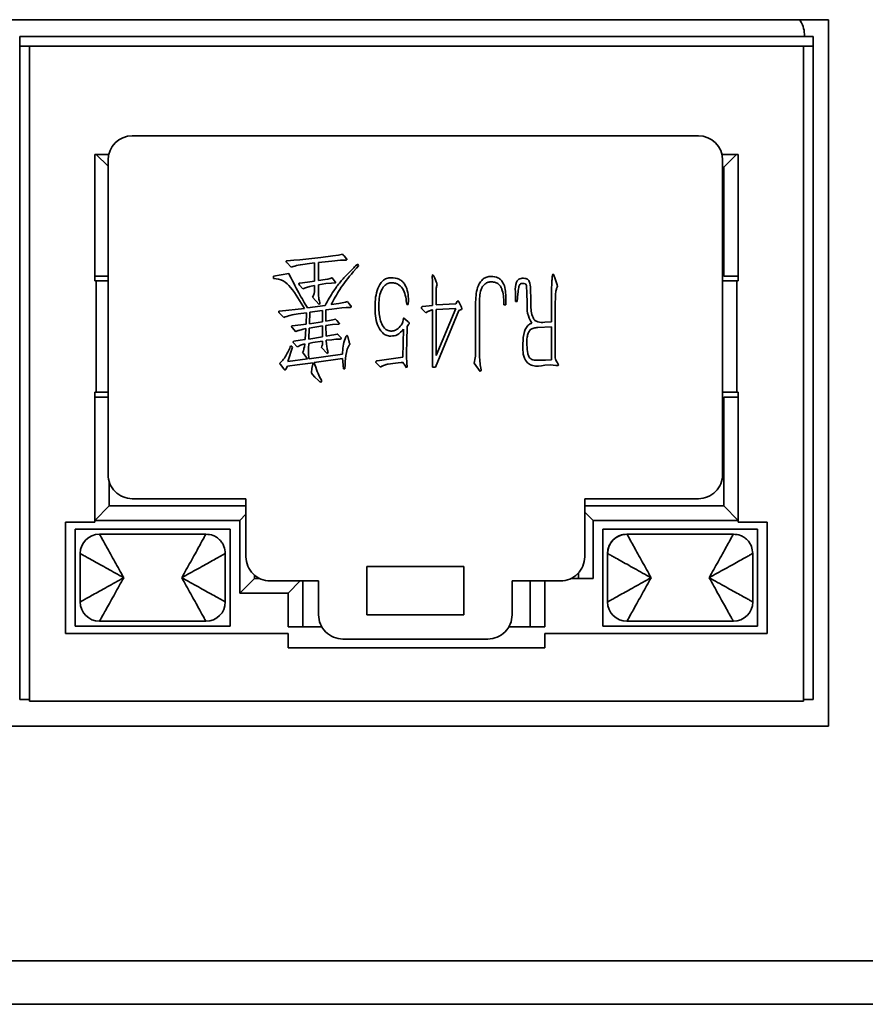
# Model space of a CAD drawing. Header units: millimetres. Extents: x 0 to 420, y 0 to 297.
# Tile 48 of 119: x 178 to 187, y 237 to 247. Entities that reach past the tile are written whole.
import ezdxf

# ---------------------------------------------------------------- set-up
doc = ezdxf.new("R2010")
doc.units = ezdxf.units.MM

msp = doc.modelspace()

# ---------------------------------------------------------------- linework, layer by layer
at = {"color": 7, "linetype": 'Continuous', "lineweight": 35}
for p, q in [((186.2566, 247.04), (169.2566, 247.04)), ((186.2566, 239.74), (186.2566, 247.04)), ((177.8983, 246.765), (177.8983, 246.865)), ((177.8983, 246.865), (186.0983, 246.865)), ((177.8983, 246.865), (177.8983, 246.865)), ((186.0066, 246.865), (186.0066, 246.89)), ((186.0983, 246.765), (186.0983, 246.865)), ((177.8983, 240.015), (177.8983, 246.765)), ((177.9983, 246.765), (177.8983, 246.765)), ((186.0983, 246.765), (177.8983, 246.765)), ((177.9983, 240.015), (177.9983, 246.765)), ((185.9983, 246.765), (177.9983, 246.765)), ((177.9983, 246.765), (177.9983, 239.9984)), ((185.9983, 239.9984), (185.9983, 246.765)), ((185.9983, 246.765), (185.9983, 240.015)), ((185.9983, 246.765), (186.0983, 246.765)), ((186.0983, 246.765), (186.0983, 240.015)), ((184.9119, 245.84), (179.0619, 245.84)), ((178.8189, 245.6484), (178.6733, 245.6484)), ((178.6733, 245.6484), (178.6733, 244.34)), ((178.6899, 245.6484), (178.8119, 245.5264)), ((185.3233, 245.6484), (185.155, 245.6484)), ((185.1733, 245.515), (185.3068, 245.6484)), ((185.3233, 244.34), (185.3233, 245.6484)), ((185.3233, 245.6484), (185.3233, 244.39)), ((178.8119, 245.59), (178.8119, 242.34)), ((185.1619, 242.34), (185.1619, 245.59)), ((185.1619, 245.515), (185.1733, 245.515)), ((185.1733, 245.515), (185.1733, 244.39)), ((185.1733, 244.39), (185.1733, 245.515)), ((181.1928, 244.6057), (181.2345, 244.6157)), ((180.7052, 244.4821), (180.6592, 244.5294)), ((180.6622, 244.5496), (180.7297, 244.5539)), ((180.7297, 244.5539), (180.7915, 244.5581)), ((180.7915, 244.5581), (181.0117, 244.5827)), ((180.9454, 244.5281), (180.8706, 244.5179)), ((180.9454, 244.3382), (180.9454, 244.5281)), ((181.1237, 244.5454), (180.9844, 244.5309)), ((180.9844, 244.5309), (180.9844, 244.3453)), ((181.0117, 244.5827), (181.1352, 244.5984)), ((181.2145, 244.5539), (181.1237, 244.5454)), ((181.1352, 244.5984), (181.1928, 244.6057)), ((181.2648, 244.5554), (181.2145, 244.5539)), ((181.2503, 244.5984), (181.2763, 244.5697)), ((181.3699, 244.4949), (181.3914, 244.5136)), ((181.3914, 244.5136), (181.3986, 244.4949)), ((180.5211, 244.3885), (180.678, 244.4188)), ((181.3799, 244.4733), (181.3439, 244.4331)), ((181.3986, 244.4949), (181.3799, 244.4733)), ((178.8119, 244.39), (178.6733, 244.39)), ((178.6733, 244.34), (178.6882, 244.34)), ((178.6882, 243.19), (178.6882, 244.34)), ((178.6882, 244.34), (178.8119, 244.34)), ((180.5226, 244.367), (180.5211, 244.3885)), ((180.7915, 244.318), (180.8721, 244.3267)), ((180.8721, 244.3267), (180.9454, 244.3382)), ((180.9844, 244.3453), (181.0534, 244.354)), ((181.0605, 244.3123), (180.9844, 244.3007)), ((181.0534, 244.354), (181.0835, 244.3598)), ((181.1195, 244.318), (181.0605, 244.3123)), ((181.0835, 244.3598), (181.1065, 244.367)), ((181.154, 244.3195), (181.1195, 244.318)), ((181.1367, 244.3598), (181.1597, 244.3325)), ((182.1632, 244.0864), (182.1632, 244.344)), ((182.1832, 244.377), (182.1962, 244.351)), ((182.1962, 244.351), (182.2034, 244.331)), ((183.427, 244.374), (183.4442, 244.3223)), ((185.1619, 244.34), (185.3084, 244.34)), ((185.3233, 244.39), (185.1733, 244.39)), ((185.1733, 244.39), (185.1733, 244.39)), ((185.3084, 244.34), (185.3084, 243.19)), ((185.3084, 244.34), (185.3233, 244.34)), ((185.3233, 244.39), (185.3233, 244.34)), ((180.8246, 244.2577), (180.7888, 244.298)), ((180.9454, 244.2935), (180.9096, 244.2865)), ((180.9454, 244.2417), (180.9454, 244.2935)), ((180.9844, 244.3007), (180.9844, 244.2144)), ((182.2019, 244.2462), (182.2034, 244.0936)), ((183.0212, 244.1267), (183.0212, 244.2274)), ((183.0472, 244.2087), (183.04, 244.1267)), ((183.1421, 244.0979), (183.1378, 244.2317)), ((183.1781, 244.239), (183.1796, 244.1699)), ((183.3939, 243.9183), (183.3939, 244.2577)), ((180.9929, 244.0966), (180.9254, 244.1742)), ((181.0016, 244.1066), (180.9929, 244.0966)), ((181.1167, 244.0951), (181.1973, 244.1081)), ((181.1973, 244.1081), (181.2475, 244.1166)), ((181.2475, 244.1166), (181.2648, 244.1209)), ((181.2648, 244.1209), (181.2848, 244.1267)), ((181.3008, 244.1081), (181.3208, 244.0836)), ((181.9153, 244.1382), (181.9139, 244.0979)), ((182.2034, 244.0936), (182.4063, 244.1051)), ((182.4063, 244.1051), (182.4206, 244.1267)), ((182.4351, 244.1254), (182.4623, 244.0706)), ((182.6096, 243.6219), (182.6096, 244.1239)), ((182.6498, 244.1051), (182.6498, 243.5903)), ((182.923, 244.1281), (182.9217, 244.0921)), ((182.923, 244.1784), (182.923, 244.1281)), ((183.04, 244.1267), (183.0212, 244.1267)), ((183.1796, 244.1699), (183.1811, 244.0994)), ((183.4327, 244.1209), (183.4327, 243.5586)), ((180.6262, 243.9628), (180.5802, 244.0103)), ((180.5829, 244.0289), (180.8406, 244.0563)), ((180.8621, 244.0116), (180.7773, 244.0001)), ((180.8578, 243.8938), (180.8621, 244.0116)), ((180.8721, 244.0606), (181.0534, 244.0864)), ((180.8981, 244.0173), (180.8923, 243.898)), ((181.0259, 244.0346), (180.8981, 244.0173)), ((181.0259, 243.9183), (181.0259, 244.0346)), ((181.1252, 244.0491), (181.0605, 244.0418)), ((181.0605, 244.0418), (181.0619, 243.9253)), ((181.2288, 244.0621), (181.1252, 244.0491)), ((181.272, 244.0649), (181.2288, 244.0621)), ((181.3136, 244.0664), (181.272, 244.0649)), ((181.9139, 244.0979), (181.8981, 244.0979)), ((182.0956, 244.0103), (182.0553, 244.0519)), ((182.0624, 244.0749), (182.1632, 244.0864)), ((182.1056, 244.0188), (182.0956, 244.0103)), ((182.1487, 244.0376), (182.1271, 244.0289)), ((182.1632, 243.4478), (182.1632, 244.0404)), ((182.4378, 244.0346), (182.1947, 243.4478)), ((182.2019, 243.5686), (182.4048, 244.0563)), ((182.4048, 244.0563), (182.2019, 244.0461)), ((182.2019, 244.0461), (182.2019, 243.5686)), ((182.4536, 244.0433), (182.4378, 244.0346)), ((182.4651, 244.0461), (182.4536, 244.0433)), ((182.9217, 244.0921), (182.903, 244.0921)), ((180.8923, 243.898), (181.0259, 243.9183)), ((181.0619, 243.9253), (181.0994, 243.931)), ((181.0994, 243.931), (181.134, 243.9383)), ((181.134, 243.9383), (181.1627, 243.9455)), ((181.1742, 243.9325), (181.1973, 243.9068)), ((181.8491, 243.898), (181.8593, 243.9183)), ((181.8593, 243.9183), (181.8621, 243.9368)), ((181.8836, 243.9426), (181.9139, 243.9183)), ((183.1681, 243.8952), (183.1896, 243.9038)), ((183.3234, 243.9125), (183.3939, 243.9183)), ((180.7513, 243.816), (180.7125, 243.8577)), ((180.7182, 243.878), (180.8578, 243.8938)), ((180.8548, 243.8492), (180.8276, 243.842)), ((180.8476, 243.7342), (180.8548, 243.8492)), ((180.8908, 243.8535), (180.8851, 243.7399)), ((181.0259, 243.8765), (180.8908, 243.8535)), ((181.0289, 243.7629), (181.0259, 243.8765)), ((181.1295, 243.8895), (181.0619, 243.8808)), ((181.0619, 243.8808), (181.0662, 243.77)), ((181.1915, 243.8938), (181.1295, 243.8895)), ((181.8593, 243.5513), (181.8636, 243.8435)), ((181.9009, 243.8693), (181.8981, 243.7154)), ((181.9168, 243.8908), (181.9009, 243.8693)), ((183.3952, 243.865), (183.2529, 243.8592)), ((183.3939, 243.5255), (183.3952, 243.865)), ((180.767, 243.6594), (180.7268, 243.7009)), ((180.7325, 243.7169), (180.7973, 243.7269)), ((180.7973, 243.7269), (180.8476, 243.7342)), ((180.8851, 243.6952), (180.8836, 243.6464)), ((180.8851, 243.7399), (181.0289, 243.7629)), ((180.9281, 243.7024), (180.8851, 243.6952)), ((181.0289, 243.7182), (180.9281, 243.7024)), ((181.0289, 243.7024), (181.0289, 243.7182)), ((181.0662, 243.77), (181.121, 243.7787)), ((181.1225, 243.7327), (181.0662, 243.7269)), ((181.0662, 243.7269), (181.0692, 243.6824)), ((181.121, 243.7787), (181.1455, 243.783)), ((181.1655, 243.7369), (181.1225, 243.7327)), ((181.1455, 243.783), (181.18, 243.7917)), ((181.2115, 243.7399), (181.1655, 243.7369)), ((181.187, 243.7859), (181.2173, 243.7542)), ((181.2878, 243.7657), (181.3008, 243.7212)), ((181.8981, 243.7154), (181.8966, 243.6046)), ((180.7167, 243.6564), (180.6707, 243.5083)), ((180.701, 243.6709), (180.7167, 243.6564)), ((180.8721, 243.5341), (180.8218, 243.6046)), ((180.8348, 243.6291), (180.8361, 243.6406)), ((180.8361, 243.6406), (180.8406, 243.6606)), ((180.8406, 243.6606), (180.8448, 243.6894)), ((181.0764, 243.5903), (181.0159, 243.6536)), ((181.085, 243.5974), (181.0764, 243.5903)), ((180.6707, 243.5083), (180.8721, 243.5341)), ((180.9296, 243.4938), (180.7643, 243.4723)), ((180.8893, 243.5356), (181.2331, 243.5846)), ((180.9181, 243.4363), (180.9296, 243.4938)), ((181.2345, 243.5385), (180.9426, 243.4968)), ((181.2375, 243.5068), (181.2345, 243.5385)), ((181.2403, 243.4708), (181.2375, 243.5068)), ((181.6262, 243.4493), (181.5844, 243.491)), ((181.5917, 243.514), (181.8593, 243.5513)), ((181.8088, 243.4953), (181.7528, 243.4868)), ((181.8391, 243.4968), (181.8088, 243.4953)), ((181.8651, 243.488), (181.8563, 243.4996)), ((181.8981, 243.4953), (181.9038, 243.4508)), ((182.6571, 243.4032), (182.5938, 243.491)), ((183.3334, 243.5226), (183.3939, 243.5255)), ((183.4427, 243.514), (183.4572, 243.4925)), ((180.6262, 243.4305), (180.5932, 243.4753)), ((180.665, 243.458), (180.6492, 243.4277)), ((180.7643, 243.4723), (180.665, 243.458)), ((181.2446, 243.432), (181.2403, 243.4708)), ((181.259, 243.432), (181.2446, 243.432)), ((181.2605, 243.4753), (181.259, 243.432)), ((181.6392, 243.458), (181.6262, 243.4493)), ((181.678, 243.4738), (181.6564, 243.465)), ((181.7528, 243.4868), (181.7052, 243.481)), ((181.9038, 243.4508), (181.8893, 243.445)), ((182.1947, 243.4478), (182.1632, 243.4478)), ((182.6686, 243.4177), (182.6571, 243.4032)), ((182.6628, 243.4407), (182.6686, 243.4177)), ((183.3794, 243.4738), (183.3234, 243.4695)), ((183.4097, 243.4695), (183.3794, 243.4738)), ((183.44, 243.4665), (183.4097, 243.4695)), ((180.9499, 243.3472), (180.9239, 243.3745)), ((180.9872, 243.3112), (180.9499, 243.3472)), ((181.0074, 243.2912), (180.9872, 243.3112)), ((181.0059, 243.3327), (181.0189, 243.3084)), ((181.0189, 243.3084), (181.0074, 243.2912)), ((178.6733, 243.19), (178.6733, 241.8484)), ((178.6882, 243.19), (178.6733, 243.19)), ((178.8119, 243.19), (178.6882, 243.19)), ((185.3084, 243.19), (185.1619, 243.19)), ((185.3233, 243.19), (185.3084, 243.19)), ((185.3233, 241.8484), (185.3233, 243.19)), ((185.3233, 243.19), (185.3233, 243.14)), ((178.6733, 243.14), (178.8119, 243.14)), ((185.1733, 243.14), (185.1733, 242.015)), ((185.3233, 243.14), (185.1733, 243.14)), ((185.1733, 242.015), (185.1733, 243.14)), ((185.1733, 243.14), (185.1733, 243.14)), ((185.3233, 243.14), (185.3233, 241.865)), ((178.8233, 242.015), (178.8233, 242.2654)), ((179.0619, 242.09), (180.2369, 242.09)), ((180.2369, 242.09), (180.2369, 241.49)), ((183.7369, 242.09), (184.9119, 242.09)), ((183.7369, 241.49), (183.7369, 242.09)), ((178.6733, 241.865), (178.8233, 242.015)), ((180.2369, 242.015), (178.8233, 242.015)), ((185.1733, 242.015), (183.7369, 242.015)), ((185.3233, 241.865), (185.1733, 242.015)), ((178.6733, 241.865), (180.1733, 241.865)), ((180.2369, 241.9286), (180.1733, 241.865)), ((180.1733, 241.865), (180.1733, 241.115)), ((183.7369, 241.9514), (183.8233, 241.865)), ((185.3233, 241.865), (183.8233, 241.865)), ((183.8233, 241.265), (183.8233, 241.865)), ((185.3233, 241.865), (185.3233, 241.8484)), ((178.6733, 241.8484), (178.3733, 241.8484)), ((178.3733, 241.8484), (178.3733, 240.6984)), ((180.0733, 241.7734), (178.4733, 241.7734)), ((178.4733, 241.7734), (178.4733, 240.7734)), ((180.0733, 240.7734), (180.0733, 241.7734)), ((185.5233, 241.7734), (183.9233, 241.7734)), ((183.9233, 241.7734), (183.9233, 240.7734)), ((185.6233, 241.8484), (185.3233, 241.8484)), ((185.5233, 240.7734), (185.5233, 241.7734)), ((185.6233, 240.6984), (185.6233, 241.8484)), ((179.8233, 241.7234), (178.7233, 241.7234)), ((184.1733, 241.7234), (185.2733, 241.7234)), ((178.5233, 241.0234), (178.5233, 241.5234)), ((180.0233, 241.5234), (180.0233, 241.0234)), ((183.9733, 241.0234), (183.9733, 241.5234)), ((185.4733, 241.5234), (185.4733, 241.0234)), ((181.4869, 241.39), (181.4869, 240.89)), ((182.4869, 241.39), (181.4869, 241.39)), ((182.4869, 240.89), (182.4869, 241.39)), ((180.1733, 241.115), (180.3233, 241.265)), ((180.3233, 241.265), (180.3233, 241.301)), ((180.378, 241.265), (180.3233, 241.265)), ((183.5959, 241.265), (183.8233, 241.265)), ((183.6733, 241.3234), (183.6733, 241.265)), ((180.4869, 241.24), (180.9869, 241.24)), ((180.6733, 241.115), (180.7983, 241.24)), ((180.8233, 240.765), (180.8233, 241.24)), ((180.9869, 241.24), (180.9869, 240.89)), ((182.9869, 241.24), (183.4869, 241.24)), ((182.9869, 240.89), (182.9869, 241.24)), ((183.1733, 240.765), (183.1733, 241.24)), ((183.3233, 241.24), (183.3233, 240.765)), ((180.1733, 241.115), (180.6733, 241.115)), ((180.6733, 240.765), (180.6733, 241.115)), ((181.4869, 240.89), (182.4869, 240.89)), ((178.4733, 240.7734), (180.0733, 240.7734)), ((179.8233, 240.8234), (178.7233, 240.8234)), ((181.0204, 240.765), (180.6733, 240.765)), ((183.3233, 240.765), (182.9535, 240.765)), ((183.9233, 240.7734), (185.5233, 240.7734)), ((185.2733, 240.8234), (184.1733, 240.8234)), ((178.3733, 240.6984), (180.6733, 240.6984)), ((180.6733, 240.6984), (180.6733, 240.5484)), ((181.2369, 240.64), (182.7369, 240.64)), ((183.3233, 240.5484), (183.3233, 240.6984)), ((183.3233, 240.6984), (185.6233, 240.6984)), ((180.6733, 240.5484), (183.3233, 240.5484)), ((177.9983, 240.015), (177.8983, 240.015)), ((177.9983, 239.9984), (177.9983, 240.015)), ((177.9983, 239.9984), (185.9983, 239.9984)), ((185.9983, 240.015), (186.0983, 240.015)), ((169.2566, 239.74), (186.2566, 239.74)), ((206.9816, 237.315), (85.3815, 237.315)), ((206.9816, 236.865), (85.3815, 236.865))]:
    msp.add_line(p, q, dxfattribs=at)
for centre, radius, start, end in [((185.7566, 246.89), 0.25, 0, 36.8699), ((179.0619, 245.59), 0.25, 90, 179.99999), ((179.0619, 245.59), 0.25, 90, 179.99999), ((184.9119, 245.59), 0.25, 0.00001, 90), ((179.0619, 242.34), 0.25, 179.99999, 270), ((179.0619, 242.34), 0.25, 179.99999, 270), ((184.9119, 242.34), 0.25, 270, 0.00001), ((178.7233, 241.5234), 0.2, 90, 179.99999), ((178.7233, 241.5234), 0.2, 90, 179.99999), ((184.1733, 241.5234), 0.2, 90, 179.99999), ((180.4869, 241.49), 0.25, 179.99999, 270), ((180.4869, 241.49), 0.25, 179.99999, 270), ((183.4869, 241.49), 0.25, 270, 0.00001), ((178.7233, 241.0234), 0.2, 180.00001, 270), ((178.7233, 241.0234), 0.2, 180.00001, 270), ((179.8233, 241.0234), 0.2, 270, 359.99999), ((184.1733, 241.0234), 0.2, 180.00001, 270), ((184.1733, 241.0234), 0.2, 180.00001, 270), ((185.2733, 241.0234), 0.2, 270, 359.99999), ((181.2369, 240.89), 0.25, 179.99999, 270), ((181.2369, 240.89), 0.25, 179.99999, 270), ((182.7369, 240.89), 0.25, 270, 0.00001)]:
    msp.add_arc(centre, radius, start, end, dxfattribs=at)
for points, knots in [([(181.2345, 244.6157), (181.2377, 244.6127), (181.2433, 244.6072), (181.2482, 244.6011), (181.2503, 244.5984)], [0, 0, 0, 0, 0.55911605, 1, 1, 1, 1]), ([(180.6592, 244.5294), (180.6578, 244.5312), (180.6548, 244.5348), (180.6523, 244.5405), (180.653, 244.5453), (180.6551, 244.5484), (180.6586, 244.5496), (180.661, 244.5496), (180.6622, 244.5496)], [0, 0, 0, 0, 0.2485169, 0.4983012, 0.6240943, 0.7488669, 0.8690538, 1, 1, 1, 1]), ([(180.6592, 244.5294), (180.6578, 244.5312), (180.6548, 244.5348), (180.6523, 244.5405), (180.653, 244.5453), (180.6551, 244.5484), (180.6586, 244.5496), (180.661, 244.5496), (180.6622, 244.5496)], [0, 0, 0, 0, 0.2485169, 0.4983012, 0.6240943, 0.7488669, 0.8690538, 1, 1, 1, 1]), ([(180.8706, 244.5179), (180.8391, 244.514), (180.7828, 244.5072), (180.7289, 244.4897), (180.7052, 244.4821)], [0, 0, 0, 0, 0.5607217, 1, 1, 1, 1]), ([(181.2763, 244.5697), (181.2771, 244.5688), (181.2786, 244.5672), (181.2801, 244.5644), (181.2801, 244.5616), (181.2791, 244.5592), (181.2769, 244.5577), (181.2722, 244.5562), (181.2681, 244.5557), (181.2648, 244.5554)], [0, 0, 0, 0, 0.12865076, 0.25072682, 0.34575824, 0.43868831, 0.53034087, 0.62763905, 1, 1, 1, 1]), ([(180.678, 244.4188), (180.7122, 244.3508), (180.7733, 244.2295), (180.8419, 244.1122), (180.8721, 244.0606)], [0, 0, 0, 0, 0.5600379, 1, 1, 1, 1]), ([(181.0534, 244.0864), (181.0825, 244.1376), (181.1305, 244.2219), (181.2099, 244.3315), (181.2886, 244.4145), (181.3428, 244.4681), (181.3699, 244.4949)], [0, 0, 0, 0, 0.3400237, 0.5599614, 0.7799814, 1, 1, 1, 1]), ([(181.3439, 244.4331), (181.2956, 244.3738), (181.2096, 244.268), (181.1451, 244.148), (181.1167, 244.0951)], [0, 0, 0, 0, 0.5599453, 1, 1, 1, 1]), ([(183.3939, 244.2577), (183.3955, 244.2833), (183.398, 244.3217), (183.4001, 244.3665), (183.4027, 244.3888), (183.4048, 244.3998), (183.4062, 244.4052), (183.407, 244.4078), (183.4079, 244.4087), (183.4087, 244.4089), (183.4093, 244.4087), (183.4097, 244.4086)], [0, 0, 0, 0, 0.499728, 0.749657, 0.8742766, 0.9371724, 0.9677564, 0.984896, 0.9884801, 0.9919077, 1, 1, 1, 1]), ([(183.4097, 244.4086), (183.4127, 244.4064), (183.4188, 244.402), (183.4238, 244.3891), (183.4257, 244.3798), (183.427, 244.374)], [0, 0, 0, 0, 0.2740582, 0.5568608, 1, 1, 1, 1]), ([(180.8406, 244.0563), (180.7969, 244.1306), (180.7364, 244.2338), (180.6264, 244.3515), (180.5573, 244.3618), (180.5226, 244.367)], [0, 0, 0, 0, 0.5613462, 0.7797061, 1, 1, 1, 1]), ([(180.7888, 244.298), (180.7863, 244.3018), (180.7832, 244.3065), (180.7836, 244.3131), (180.7852, 244.3162), (180.7882, 244.3178), (180.7904, 244.3179), (180.7915, 244.318)], [0, 0, 0, 0, 0.4963811, 0.6231728, 0.7500161, 0.8696383, 1, 1, 1, 1]), ([(181.1065, 244.367), (181.1125, 244.3685), (181.1193, 244.3703), (181.1268, 244.3724), (181.1302, 244.3717), (181.1317, 244.3656), (181.1348, 244.3621), (181.1367, 244.3598)], [0, 0, 0, 0, 0.4983012, 0.5622275, 0.6203882, 0.7530256, 1, 1, 1, 1]), ([(181.1597, 244.3325), (181.1607, 244.331), (181.1621, 244.3288), (181.1637, 244.3262), (181.1642, 244.3244), (181.1637, 244.323), (181.1625, 244.322), (181.1607, 244.321), (181.1579, 244.3199), (181.1555, 244.3197), (181.154, 244.3195)], [0, 0, 0, 0, 0.2449795, 0.3789083, 0.4388186, 0.4947618, 0.5744502, 0.6597156, 0.7855026, 1, 1, 1, 1]), ([(181.5701, 244.0764), (181.5729, 244.1403), (181.5771, 244.2361), (181.6352, 244.3338), (181.689, 244.3709), (181.721, 244.3721), (181.737, 244.3728)], [0, 0, 0, 0, 0.500217, 0.7499064, 0.8747199, 1, 1, 1, 1]), ([(181.5701, 244.0764), (181.5729, 244.1403), (181.5771, 244.2361), (181.6352, 244.3338), (181.689, 244.3709), (181.721, 244.3721), (181.737, 244.3728)], [0, 0, 0, 0, 0.500217, 0.7499064, 0.8747199, 1, 1, 1, 1]), ([(181.7427, 244.321), (181.7286, 244.3204), (181.7002, 244.3192), (181.6554, 244.2827), (181.6099, 244.1942), (181.6093, 244.1097), (181.6089, 244.0534)], [0, 0, 0, 0, 0.1250588, 0.2499132, 0.4989337, 1, 1, 1, 1]), ([(181.737, 244.3728), (181.7657, 244.3716), (181.8089, 244.3698), (181.8544, 244.3347), (181.8896, 244.2908), (181.9123, 244.2222), (181.9143, 244.1662), (181.9153, 244.1382)], [0, 0, 0, 0, 0.2484346, 0.3738301, 0.4993818, 0.7491415, 1, 1, 1, 1]), ([(181.8981, 244.0979), (181.8926, 244.1489), (181.8844, 244.2254), (181.8271, 244.2971), (181.7808, 244.3195), (181.7554, 244.3205), (181.7427, 244.321)], [0, 0, 0, 0, 0.4997648, 0.7493732, 0.8745029, 1, 1, 1, 1]), ([(182.1632, 244.344), (182.1624, 244.3596), (182.1616, 244.3771), (182.1626, 244.3957), (182.1633, 244.3994), (182.1646, 244.402), (182.1671, 244.4023), (182.1683, 244.4018), (182.1689, 244.4015)], [0, 0, 0, 0, 0.7502745, 0.843325, 0.8909922, 0.9369901, 0.9687308, 1, 1, 1, 1]), ([(182.1689, 244.4015), (182.171, 244.3999), (182.1754, 244.3965), (182.1791, 244.3874), (182.1816, 244.3809), (182.1832, 244.377)], [0, 0, 0, 0, 0.2758442, 0.5606086, 1, 1, 1, 1]), ([(182.2034, 244.331), (182.2056, 244.3265), (182.2099, 244.3177), (182.212, 244.3011), (182.2059, 244.2843), (182.2023, 244.2654), (182.2021, 244.2526), (182.2019, 244.2462)], [0, 0, 0, 0, 0.1705345, 0.3379988, 0.5587497, 0.7793387, 1, 1, 1, 1]), ([(182.6096, 244.1239), (182.6123, 244.1822), (182.6156, 244.2553), (182.6578, 244.3309), (182.6873, 244.3626), (182.726, 244.384), (182.7548, 244.386), (182.7692, 244.387)], [0, 0, 0, 0, 0.4992196, 0.6246583, 0.7496913, 0.8749642, 1, 1, 1, 1]), ([(182.7764, 244.331), (182.7641, 244.3303), (182.7395, 244.3288), (182.7071, 244.3101), (182.6793, 244.2853), (182.6514, 244.216), (182.6505, 244.1544), (182.6498, 244.1051)], [0, 0, 0, 0, 0.1247309, 0.2499397, 0.3747824, 0.499697, 1, 1, 1, 1]), ([(182.7692, 244.387), (182.7943, 244.3855), (182.832, 244.3832), (182.8711, 244.3516), (182.9153, 244.2921), (182.9196, 244.2289), (182.923, 244.1784)], [0, 0, 0, 0, 0.2491271, 0.3749091, 0.5009317, 1, 1, 1, 1]), ([(182.903, 244.0921), (182.9009, 244.143), (182.8982, 244.2066), (182.8731, 244.2785), (182.8493, 244.3094), (182.814, 244.3261), (182.789, 244.3294), (182.7764, 244.331)], [0, 0, 0, 0, 0.5001136, 0.6254344, 0.749734, 0.8749441, 1, 1, 1, 1]), ([(183.0212, 244.2274), (183.0193, 244.2626), (183.0168, 244.3066), (183.0441, 244.3512), (183.0743, 244.3694), (183.1004, 244.368), (183.1178, 244.367)], [0, 0, 0, 0, 0.5003867, 0.6252717, 0.7502871, 1, 1, 1, 1]), ([(183.0975, 244.3137), (183.092, 244.314), (183.0809, 244.3144), (183.0618, 244.3011), (183.0513, 244.2625), (183.0489, 244.2302), (183.0472, 244.2087)], [0, 0, 0, 0, 0.1250407, 0.2494545, 0.4985192, 1, 1, 1, 1]), ([(183.1378, 244.2317), (183.1374, 244.2497), (183.1369, 244.2722), (183.1338, 244.2994), (183.1216, 244.3146), (183.1072, 244.3141), (183.0975, 244.3137)], [0, 0, 0, 0, 0.5011922, 0.628132, 0.7506325, 1, 1, 1, 1]), ([(183.1178, 244.367), (183.1243, 244.3661), (183.1373, 244.3644), (183.1602, 244.3496), (183.1763, 244.304), (183.1774, 244.265), (183.1781, 244.239)], [0, 0, 0, 0, 0.1250682, 0.249782, 0.498588, 1, 1, 1, 1]), ([(183.4442, 244.3223), (183.4467, 244.3153), (183.4501, 244.3057), (183.4542, 244.2934), (183.4561, 244.2817), (183.448, 244.2701), (183.4411, 244.2458), (183.4347, 244.2115), (183.4344, 244.1662), (183.4333, 244.136), (183.4327, 244.1209)], [0, 0, 0, 0, 0.1067334, 0.1485594, 0.1900852, 0.2740697, 0.3399975, 0.5597092, 0.779852, 1, 1, 1, 1]), ([(180.9096, 244.2865), (180.8932, 244.2825), (180.864, 244.2755), (180.8366, 244.2631), (180.8246, 244.2577)], [0, 0, 0, 0, 0.5597463, 1, 1, 1, 1]), ([(180.9254, 244.1742), (180.9316, 244.1861), (180.9427, 244.2074), (180.9446, 244.2312), (180.9454, 244.2417)], [0, 0, 0, 0, 0.56038069, 1, 1, 1, 1]), ([(180.9254, 244.1742), (180.9316, 244.1861), (180.9427, 244.2074), (180.9446, 244.2312), (180.9454, 244.2417)], [0, 0, 0, 0, 0.56038069, 1, 1, 1, 1]), ([(180.9844, 244.2144), (180.9855, 244.194), (180.9875, 244.1574), (180.9973, 244.1221), (181.0016, 244.1066)], [0, 0, 0, 0, 0.5597688, 1, 1, 1, 1]), ([(181.2848, 244.1267), (181.2881, 244.1235), (181.2941, 244.1178), (181.2987, 244.1111), (181.3008, 244.1081)], [0, 0, 0, 0, 0.5570905, 1, 1, 1, 1]), ([(182.4206, 244.1267), (182.4213, 244.1284), (182.4225, 244.1312), (182.4249, 244.1336), (182.4263, 244.1345), (182.4272, 244.1348), (182.4284, 244.1347), (182.4297, 244.1337), (182.4311, 244.1319), (182.4329, 244.1291), (182.4342, 244.1268), (182.4351, 244.1254)], [0, 0, 0, 0, 0.2451388, 0.3784573, 0.4222361, 0.4622146, 0.4989222, 0.5730066, 0.6588563, 0.7889828, 1, 1, 1, 1]), ([(183.1811, 244.0994), (183.1818, 244.0517), (183.1828, 243.9921), (183.2204, 243.9304), (183.2644, 243.9097), (183.2998, 243.9114), (183.3234, 243.9125)], [0, 0, 0, 0, 0.4997562, 0.6249674, 0.7495167, 1, 1, 1, 1]), ([(180.5802, 244.0103), (180.579, 244.012), (180.5765, 244.0152), (180.5748, 244.0203), (180.5754, 244.0244), (180.5768, 244.0273), (180.5798, 244.0286), (180.5819, 244.0288), (180.5829, 244.0289)], [0, 0, 0, 0, 0.2492977, 0.4966737, 0.6251406, 0.7500394, 0.8686343, 1, 1, 1, 1]), ([(180.5802, 244.0103), (180.579, 244.012), (180.5765, 244.0152), (180.5748, 244.0203), (180.5754, 244.0244), (180.5768, 244.0273), (180.5798, 244.0286), (180.5819, 244.0288), (180.5829, 244.0289)], [0, 0, 0, 0, 0.2492977, 0.4966737, 0.6251406, 0.7500394, 0.8686343, 1, 1, 1, 1]), ([(180.7773, 244.0001), (180.7483, 243.996), (180.6966, 243.9887), (180.6477, 243.9707), (180.6262, 243.9628)], [0, 0, 0, 0, 0.5601607, 1, 1, 1, 1]), ([(181.3208, 244.0836), (181.3216, 244.0829), (181.3232, 244.0815), (181.325, 244.0788), (181.3252, 244.0756), (181.3239, 244.0715), (181.3197, 244.0678), (181.3156, 244.0668), (181.3136, 244.0664)], [0, 0, 0, 0, 0.1289651, 0.2502241, 0.3748084, 0.5029752, 0.749994, 1, 1, 1, 1]), ([(181.7327, 243.77), (181.7165, 243.7713), (181.684, 243.7741), (181.6322, 243.8152), (181.5721, 243.9129), (181.5709, 244.0109), (181.5701, 244.0764)], [0, 0, 0, 0, 0.1251977, 0.2503977, 0.4994731, 1, 1, 1, 1]), ([(181.7327, 243.77), (181.7165, 243.7713), (181.684, 243.7741), (181.6322, 243.8152), (181.5721, 243.9129), (181.5709, 244.0109), (181.5701, 244.0764)], [0, 0, 0, 0, 0.1251977, 0.2503977, 0.4994731, 1, 1, 1, 1]), ([(181.6089, 244.0534), (181.6128, 244.0054), (181.6186, 243.9336), (181.6579, 243.8572), (181.697, 243.8274), (181.7208, 243.8236), (181.7327, 243.8217)], [0, 0, 0, 0, 0.5005236, 0.7500562, 0.8751065, 1, 1, 1, 1]), ([(182.0553, 244.0519), (182.0535, 244.054), (182.0499, 244.0583), (182.0483, 244.0657), (182.0505, 244.0711), (182.0551, 244.0748), (182.0595, 244.0748), (182.0624, 244.0749)], [0, 0, 0, 0, 0.2512578, 0.499316, 0.625323, 0.7490568, 1, 1, 1, 1]), ([(182.0553, 244.0519), (182.0535, 244.054), (182.0499, 244.0583), (182.0483, 244.0657), (182.0505, 244.0711), (182.0551, 244.0748), (182.0595, 244.0748), (182.0624, 244.0749)], [0, 0, 0, 0, 0.2512578, 0.499316, 0.625323, 0.7490568, 1, 1, 1, 1]), ([(182.1271, 244.0289), (182.1229, 244.0274), (182.1155, 244.0247), (182.1086, 244.0206), (182.1056, 244.0188)], [0, 0, 0, 0, 0.5605906, 1, 1, 1, 1]), ([(182.1632, 244.0404), (182.1603, 244.0404), (182.1553, 244.0404), (182.1507, 244.0385), (182.1487, 244.0376)], [0, 0, 0, 0, 0.5604937, 1, 1, 1, 1]), ([(182.4623, 244.0706), (182.4642, 244.0661), (182.4675, 244.0582), (182.4658, 244.0498), (182.4651, 244.0461)], [0, 0, 0, 0, 0.5626202, 1, 1, 1, 1]), ([(183.1896, 243.9038), (183.1722, 243.9378), (183.1409, 243.999), (183.1417, 244.0675), (183.1421, 244.0979)], [0, 0, 0, 0, 0.5560421, 1, 1, 1, 1]), ([(181.1627, 243.9455), (181.1651, 243.9433), (181.1692, 243.9392), (181.1727, 243.9346), (181.1742, 243.9325)], [0, 0, 0, 0, 0.5590915, 1, 1, 1, 1]), ([(181.1973, 243.9068), (181.1986, 243.9055), (181.2006, 243.9036), (181.2017, 243.9005), (181.2018, 243.8987), (181.2012, 243.8968), (181.1991, 243.8952), (181.1957, 243.894), (181.1931, 243.8939), (181.1915, 243.8938)], [0, 0, 0, 0, 0.2484947, 0.3763421, 0.4395219, 0.499701, 0.6397374, 0.7826914, 1, 1, 1, 1]), ([(181.7327, 243.8217), (181.7464, 243.823), (181.7738, 243.8255), (181.8168, 243.8513), (181.8369, 243.8803), (181.8491, 243.898)], [0, 0, 0, 0, 0.2801986, 0.5610588, 1, 1, 1, 1]), ([(181.8621, 243.9368), (181.8628, 243.9421), (181.8637, 243.9484), (181.8641, 243.9551), (181.8648, 243.9563), (181.8657, 243.9567), (181.8687, 243.956), (181.8719, 243.9525), (181.8776, 243.9481), (181.8812, 243.9447), (181.8836, 243.9426)], [0, 0, 0, 0, 0.3722179, 0.4398606, 0.4542626, 0.4681151, 0.5011344, 0.6570917, 0.7803338, 1, 1, 1, 1]), ([(181.9139, 243.9183), (181.9163, 243.9159), (181.9198, 243.9126), (181.9236, 243.9076), (181.9242, 243.8998), (181.9201, 243.8947), (181.9168, 243.8908)], [0, 0, 0, 0, 0.3129138, 0.4403138, 0.5580986, 1, 1, 1, 1]), ([(183.0975, 243.6939), (183.0999, 243.7352), (183.1032, 243.7929), (183.1319, 243.8624), (183.1561, 243.8844), (183.1681, 243.8952)], [0, 0, 0, 0, 0.5607356, 0.7820894, 1, 1, 1, 1]), ([(180.7125, 243.8577), (180.7112, 243.8596), (180.7085, 243.8633), (180.7079, 243.8692), (180.7095, 243.8735), (180.7117, 243.8762), (180.7149, 243.8775), (180.7171, 243.8778), (180.7182, 243.878)], [0, 0, 0, 0, 0.2501864, 0.4972702, 0.6254563, 0.7504224, 0.871984, 1, 1, 1, 1]), ([(180.7125, 243.8577), (180.7112, 243.8596), (180.7085, 243.8633), (180.7079, 243.8692), (180.7095, 243.8735), (180.7117, 243.8762), (180.7149, 243.8775), (180.7171, 243.8778), (180.7182, 243.878)], [0, 0, 0, 0, 0.2501851, 0.4972675, 0.6254529, 0.7504183, 0.8719167, 1, 1, 1, 1]), ([(180.8276, 243.842), (180.8129, 243.8383), (180.7868, 243.8316), (180.7621, 243.8208), (180.7513, 243.816)], [0, 0, 0, 0, 0.560139, 1, 1, 1, 1]), ([(181.8636, 243.8435), (181.8443, 243.8197), (181.81, 243.7774), (181.7563, 243.7722), (181.7327, 243.77)], [0, 0, 0, 0, 0.5601682, 1, 1, 1, 1]), ([(183.2529, 243.8592), (183.2389, 243.8582), (183.2111, 243.8561), (183.172, 243.8368), (183.1497, 243.7996), (183.1338, 243.7172), (183.1416, 243.6474), (183.1478, 243.5916)], [0, 0, 0, 0, 0.1253894, 0.2501798, 0.3744775, 0.4998528, 1, 1, 1, 1]), ([(180.7268, 243.7009), (180.726, 243.7025), (180.7246, 243.7056), (180.7251, 243.71), (180.7261, 243.7133), (180.7275, 243.7155), (180.73, 243.7165), (180.7316, 243.7168), (180.7325, 243.7169)], [0, 0, 0, 0, 0.2486252, 0.4970008, 0.6277377, 0.7498142, 0.8693896, 1, 1, 1, 1]), ([(180.7268, 243.7009), (180.726, 243.7025), (180.7246, 243.7056), (180.7251, 243.71), (180.7261, 243.7133), (180.7275, 243.7155), (180.73, 243.7165), (180.7316, 243.7168), (180.7325, 243.7169)], [0, 0, 0, 0, 0.2486252, 0.4970008, 0.6277377, 0.7498142, 0.8693896, 1, 1, 1, 1]), ([(181.0159, 243.6536), (181.0198, 243.6623), (181.0268, 243.6779), (181.0283, 243.6949), (181.0289, 243.7024)], [0, 0, 0, 0, 0.56006564, 1, 1, 1, 1]), ([(181.0159, 243.6536), (181.0198, 243.6623), (181.0268, 243.6779), (181.0283, 243.6949), (181.0289, 243.7024)], [0, 0, 0, 0, 0.56006564, 1, 1, 1, 1]), ([(181.18, 243.7917), (181.1816, 243.791), (181.1845, 243.7897), (181.1862, 243.7871), (181.187, 243.7859)], [0, 0, 0, 0, 0.5534275, 1, 1, 1, 1]), ([(181.2173, 243.7542), (181.2187, 243.7528), (181.2208, 243.7506), (181.2225, 243.747), (181.2227, 243.7437), (181.2202, 243.7416), (181.2166, 243.7402), (181.2135, 243.74), (181.2115, 243.7399)], [0, 0, 0, 0, 0.2469563, 0.377795, 0.4986289, 0.6223518, 0.7530813, 1, 1, 1, 1]), ([(181.2331, 243.5846), (181.2368, 243.6388), (181.2411, 243.6998), (181.2664, 243.7582), (181.272, 243.7688), (181.2758, 243.7734), (181.2785, 243.7756), (181.2805, 243.7763), (181.2823, 243.7758), (181.2842, 243.7745), (181.2865, 243.7711), (181.2873, 243.7679), (181.2878, 243.7657)], [0, 0, 0, 0, 0.74907426, 0.84299987, 0.89002513, 0.91616531, 0.92693902, 0.9371078, 0.9449097, 0.95300291, 0.96869744, 1, 1, 1, 1]), ([(181.3008, 243.7212), (181.3028, 243.7107), (181.305, 243.699), (181.3105, 243.6871), (181.31, 243.6843), (181.307, 243.6815), (181.3025, 243.6741), (181.2858, 243.6499), (181.2683, 243.5812), (181.2636, 243.5176), (181.2605, 243.4753)], [0, 0, 0, 0, 0.1247336, 0.1411592, 0.148414, 0.1564654, 0.1876647, 0.2501842, 0.4999293, 1, 1, 1, 1]), ([(183.3234, 243.4695), (183.2814, 243.4624), (183.2231, 243.4526), (183.1529, 243.4827), (183.0946, 243.5556), (183.0963, 243.6332), (183.0975, 243.6939)], [0, 0, 0, 0, 0.3148837, 0.4378967, 0.5609438, 1, 1, 1, 1]), ([(180.5932, 243.4753), (180.5917, 243.4771), (180.5887, 243.4809), (180.5872, 243.4886), (180.5913, 243.4949), (180.6009, 243.5055), (180.6237, 243.527), (180.6612, 243.5834), (180.6851, 243.6359), (180.701, 243.6709)], [0, 0, 0, 0, 0.0313069, 0.0624397, 0.0935084, 0.12478, 0.2497993, 0.4997005, 1, 1, 1, 1]), ([(180.5932, 243.4753), (180.5917, 243.4771), (180.5887, 243.4809), (180.5872, 243.4886), (180.5913, 243.4949), (180.6009, 243.5055), (180.6237, 243.527), (180.6612, 243.5834), (180.6851, 243.6359), (180.701, 243.6709)], [0, 0, 0, 0, 0.0313069, 0.0624397, 0.0935084, 0.12478, 0.2497993, 0.4997005, 1, 1, 1, 1]), ([(180.8448, 243.6894), (180.8297, 243.6853), (180.8027, 243.678), (180.7779, 243.6651), (180.767, 243.6594)], [0, 0, 0, 0, 0.5604505, 1, 1, 1, 1]), ([(180.8218, 243.6046), (180.8246, 243.609), (180.8296, 243.6168), (180.8332, 243.6253), (180.8348, 243.6291)], [0, 0, 0, 0, 0.5600611, 1, 1, 1, 1]), ([(180.8218, 243.6046), (180.8246, 243.609), (180.8296, 243.6168), (180.8332, 243.6253), (180.8348, 243.6291)], [0, 0, 0, 0, 0.5600611, 1, 1, 1, 1]), ([(180.8836, 243.6464), (180.8834, 243.6343), (180.8831, 243.6127), (180.8824, 243.5911), (180.8821, 243.5816)], [0, 0, 0, 0, 0.5600057, 1, 1, 1, 1]), ([(181.0692, 243.6824), (181.0717, 243.6664), (181.0761, 243.6379), (181.0823, 243.6098), (181.085, 243.5974)], [0, 0, 0, 0, 0.55995924, 1, 1, 1, 1]), ([(181.8966, 243.6046), (181.8964, 243.5842), (181.8961, 243.5477), (181.8975, 243.5113), (181.8981, 243.4953)], [0, 0, 0, 0, 0.56010334, 1, 1, 1, 1]), ([(182.5938, 243.491), (182.6, 243.515), (182.6112, 243.558), (182.6101, 243.6023), (182.6096, 243.6219)], [0, 0, 0, 0, 0.5589554, 1, 1, 1, 1]), ([(182.5938, 243.491), (182.6, 243.515), (182.6112, 243.558), (182.6101, 243.6023), (182.6096, 243.6219)], [0, 0, 0, 0, 0.5589554, 1, 1, 1, 1]), ([(182.6498, 243.5903), (182.6505, 243.5622), (182.6515, 243.5121), (182.6594, 243.4625), (182.6628, 243.4407)], [0, 0, 0, 0, 0.5601388, 1, 1, 1, 1]), ([(183.1478, 243.5916), (183.1509, 243.5811), (183.1572, 243.5602), (183.182, 243.5274), (183.2108, 243.5227), (183.2284, 243.5198)], [0, 0, 0, 0, 0.2817999, 0.5615137, 1, 1, 1, 1]), ([(180.8821, 243.5816), (180.8833, 243.573), (180.8855, 243.5576), (180.8882, 243.5423), (180.8893, 243.5356)], [0, 0, 0, 0, 0.5599715, 1, 1, 1, 1]), ([(180.9426, 243.4968), (180.9522, 243.4653), (180.9692, 243.409), (180.9947, 243.356), (181.0059, 243.3327)], [0, 0, 0, 0, 0.5600155, 1, 1, 1, 1]), ([(181.5844, 243.491), (181.5828, 243.4932), (181.5795, 243.4975), (181.5794, 243.5046), (181.581, 243.5097), (181.5836, 243.5129), (181.5877, 243.514), (181.5903, 243.514), (181.5917, 243.514)], [0, 0, 0, 0, 0.2504894, 0.4982469, 0.6250847, 0.7482374, 0.8742782, 1, 1, 1, 1]), ([(181.5844, 243.491), (181.5828, 243.4932), (181.5795, 243.4975), (181.5794, 243.5046), (181.581, 243.5097), (181.5836, 243.5129), (181.5877, 243.514), (181.5903, 243.514), (181.5917, 243.514)], [0, 0, 0, 0, 0.2504894, 0.4982469, 0.6250847, 0.7482374, 0.8742782, 1, 1, 1, 1]), ([(181.8563, 243.4996), (181.8531, 243.4992), (181.8473, 243.4986), (181.8416, 243.4973), (181.8391, 243.4968)], [0, 0, 0, 0, 0.5600453, 1, 1, 1, 1]), ([(181.8893, 243.445), (181.8863, 243.4539), (181.881, 243.4699), (181.8699, 243.4825), (181.8651, 243.488)], [0, 0, 0, 0, 0.5606464, 1, 1, 1, 1]), ([(183.2284, 243.5198), (183.248, 243.5202), (183.283, 243.5209), (183.318, 243.5221), (183.3334, 243.5226)], [0, 0, 0, 0, 0.55998858, 1, 1, 1, 1]), ([(183.4327, 243.5586), (183.433, 243.5499), (183.4336, 243.5344), (183.4399, 243.5202), (183.4427, 243.514)], [0, 0, 0, 0, 0.5605766, 1, 1, 1, 1]), ([(183.4572, 243.4925), (183.4594, 243.4888), (183.4629, 243.4829), (183.465, 243.4754), (183.4656, 243.4712), (183.4651, 243.4681), (183.4625, 243.4659), (183.4583, 243.4649), (183.4506, 243.4647), (183.4442, 243.4658), (183.44, 243.4665)], [0, 0, 0, 0, 0.25012665, 0.38905516, 0.44546331, 0.49946805, 0.56244635, 0.62492855, 0.75058649, 1, 1, 1, 1]), ([(180.6492, 243.4277), (180.6478, 243.4257), (180.6457, 243.4225), (180.641, 243.4209), (180.636, 243.4214), (180.6311, 243.4252), (180.6278, 243.4288), (180.6262, 243.4305)], [0, 0, 0, 0, 0.2491019, 0.3753019, 0.4999668, 0.7513144, 1, 1, 1, 1]), ([(180.9239, 243.3745), (180.9202, 243.3795), (180.9128, 243.3894), (180.9137, 243.4119), (180.9165, 243.427), (180.9181, 243.4363)], [0, 0, 0, 0, 0.279582, 0.5591479, 1, 1, 1, 1]), ([(180.9239, 243.3745), (180.9202, 243.3795), (180.9128, 243.3894), (180.9137, 243.4119), (180.9165, 243.427), (180.9181, 243.4363)], [0, 0, 0, 0, 0.279582, 0.5591479, 1, 1, 1, 1]), ([(181.6564, 243.465), (181.6532, 243.4637), (181.6474, 243.4614), (181.6417, 243.4591), (181.6392, 243.458)], [0, 0, 0, 0, 0.5599301, 1, 1, 1, 1]), ([(181.7052, 243.481), (181.7, 243.4801), (181.6907, 243.4786), (181.6819, 243.4752), (181.678, 243.4738)], [0, 0, 0, 0, 0.5596919, 1, 1, 1, 1]), ([(185.9983, 242.765), (185.9983, 242.7977), (185.9983, 242.8633), (185.9983, 242.9459), (185.9983, 243.0037), (185.9983, 243.0112), (185.9983, 243.015)], [0, 0, 0, 0, 0.2500004, 0.4999998, 0.7499991, 1, 1, 1, 1]), ([(178.9733, 241.2734), (178.9421, 241.3296), (178.8782, 241.4447), (178.807, 241.5726), (178.7637, 241.6511), (178.7407, 241.6929), (178.7261, 241.7187), (178.7242, 241.7219), (178.7233, 241.7234)], [0, 0, 0, 0, 0.2542015, 0.5204936, 0.6491947, 0.7713356, 0.8878951, 1, 1, 1, 1]), ([(179.8233, 241.7234), (179.8224, 241.7219), (179.8205, 241.7187), (179.806, 241.6929), (179.783, 241.6511), (179.7397, 241.5726), (179.6685, 241.4447), (179.6045, 241.3296), (179.5733, 241.2734)], [0, 0, 0, 0, 0.11212089, 0.22868496, 0.35081972, 0.47950656, 0.74579971, 1, 1, 1, 1]), ([(180.0233, 241.5234), (180.0207, 241.5486), (180.0165, 241.5873), (179.9916, 241.6338), (179.9658, 241.6659), (179.9338, 241.6917), (179.8872, 241.7166), (179.8485, 241.7207), (179.8233, 241.7234)], [0, 0, 0, 0, 0.23945557, 0.36836361, 0.49999978, 0.63164056, 0.76054331, 1, 1, 1, 1]), ([(184.1733, 241.7234), (184.1482, 241.7207), (184.1095, 241.7166), (184.0629, 241.6917), (184.0309, 241.6659), (184.0051, 241.6338), (183.9801, 241.5873), (183.976, 241.5486), (183.9733, 241.5234)], [0, 0, 0, 0, 0.2394567, 0.3683594, 0.5000002, 0.6316364, 0.7605444, 1, 1, 1, 1]), ([(184.4233, 241.2734), (184.3921, 241.3296), (184.3282, 241.4447), (184.257, 241.5726), (184.2137, 241.6511), (184.1907, 241.6929), (184.1761, 241.7187), (184.1742, 241.7219), (184.1733, 241.7234)], [0, 0, 0, 0, 0.2542005, 0.5204939, 0.649195, 0.7713354, 0.887895, 1, 1, 1, 1]), ([(185.2733, 241.7234), (185.2724, 241.7219), (185.2705, 241.7187), (185.256, 241.6929), (185.233, 241.6511), (185.1897, 241.5726), (185.1185, 241.4447), (185.0545, 241.3296), (185.0233, 241.2734)], [0, 0, 0, 0, 0.1121208, 0.2286848, 0.3508201, 0.4795068, 0.7457987, 1, 1, 1, 1]), ([(185.4733, 241.5234), (185.4707, 241.5486), (185.4665, 241.5873), (185.4416, 241.6338), (185.4158, 241.6659), (185.3838, 241.6917), (185.3372, 241.7166), (185.2985, 241.7207), (185.2733, 241.7234)], [0, 0, 0, 0, 0.2394573, 0.3683657, 0.4999985, 0.6316396, 0.7605427, 1, 1, 1, 1]), ([(178.5233, 241.5234), (178.5249, 241.5225), (178.5281, 241.5206), (178.5539, 241.5061), (178.5956, 241.4831), (178.6741, 241.4397), (178.802, 241.3685), (178.9171, 241.3046), (178.9733, 241.2734)], [0, 0, 0, 0, 0.1121206, 0.2286853, 0.3508199, 0.4795067, 0.7457978, 1, 1, 1, 1]), ([(179.5733, 241.2734), (179.6295, 241.3046), (179.7446, 241.3685), (179.8726, 241.4397), (179.951, 241.4831), (179.9928, 241.5061), (180.0186, 241.5206), (180.0218, 241.5225), (180.0233, 241.5234)], [0, 0, 0, 0, 0.2542006, 0.520494, 0.6491951, 0.7713356, 0.8878952, 1, 1, 1, 1]), ([(183.9733, 241.5234), (183.9749, 241.5225), (183.9781, 241.5206), (184.0039, 241.5061), (184.0456, 241.4831), (184.1226, 241.4406), (184.2496, 241.3699), (184.3648, 241.3059), (184.4233, 241.2734)], [0, 0, 0, 0, 0.1121147, 0.2286759, 0.3508088, 0.4794945, 0.7354166, 1, 1, 1, 1]), ([(185.0233, 241.2734), (185.0795, 241.3046), (185.1946, 241.3685), (185.3225, 241.4397), (185.401, 241.4831), (185.4428, 241.5061), (185.4686, 241.5206), (185.4718, 241.5225), (185.4733, 241.5234)], [0, 0, 0, 0, 0.25420247, 0.52049382, 0.64919637, 0.77133555, 0.88789509, 1, 1, 1, 1]), ([(178.9733, 241.2734), (178.9148, 241.2409), (178.7996, 241.1769), (178.673, 241.1065), (178.597, 241.0644), (178.5552, 241.0411), (178.5284, 241.0262), (178.525, 241.0243), (178.5233, 241.0234)], [0, 0, 0, 0, 0.26456447, 0.52046931, 0.64689851, 0.76488063, 0.88387548, 1, 1, 1, 1]), ([(178.7233, 240.8234), (178.7242, 240.825), (178.7261, 240.8281), (178.7407, 240.854), (178.7637, 240.8957), (178.807, 240.9742), (178.8782, 241.1021), (178.9421, 241.2172), (178.9733, 241.2734)], [0, 0, 0, 0, 0.11212053, 0.22868499, 0.35082013, 0.47950529, 0.74579688, 1, 1, 1, 1]), ([(179.5733, 241.2734), (179.6045, 241.2172), (179.6685, 241.1021), (179.7397, 240.9742), (179.783, 240.8957), (179.806, 240.854), (179.8205, 240.8281), (179.8224, 240.825), (179.8233, 240.8234)], [0, 0, 0, 0, 0.2542024, 0.5204955, 0.6491965, 0.7713357, 0.8878951, 1, 1, 1, 1]), ([(180.0233, 241.0234), (180.0218, 241.0243), (180.0186, 241.0262), (179.9928, 241.0407), (179.951, 241.0638), (179.8741, 241.1062), (179.7471, 241.1769), (179.6319, 241.2409), (179.5733, 241.2734)], [0, 0, 0, 0, 0.1121146, 0.2286757, 0.3508091, 0.4794939, 0.7354168, 1, 1, 1, 1]), ([(184.4233, 241.2734), (184.3648, 241.2409), (184.2496, 241.1769), (184.123, 241.1065), (184.047, 241.0644), (184.0052, 241.0411), (183.9784, 241.0262), (183.975, 241.0243), (183.9733, 241.0234)], [0, 0, 0, 0, 0.2645647, 0.5204699, 0.6468992, 0.7648803, 0.8838754, 1, 1, 1, 1]), ([(184.1733, 240.8234), (184.1742, 240.825), (184.1761, 240.8281), (184.1907, 240.854), (184.2137, 240.8957), (184.257, 240.9742), (184.3282, 241.1021), (184.3921, 241.2172), (184.4233, 241.2734)], [0, 0, 0, 0, 0.1121206, 0.2286852, 0.3508198, 0.479505, 0.7457979, 1, 1, 1, 1]), ([(185.0233, 241.2734), (185.0559, 241.2149), (185.1198, 241.0997), (185.1902, 240.9731), (185.2324, 240.897), (185.2557, 240.8553), (185.2705, 240.8285), (185.2724, 240.8251), (185.2733, 240.8234)], [0, 0, 0, 0, 0.2645664, 0.52047, 0.6468999, 0.7648808, 0.8838756, 1, 1, 1, 1]), ([(185.4733, 241.0234), (185.4718, 241.0243), (185.4686, 241.0262), (185.4428, 241.0407), (185.401, 241.0638), (185.3241, 241.1062), (185.1971, 241.1769), (185.0819, 241.2409), (185.0233, 241.2734)], [0, 0, 0, 0, 0.1121147, 0.228675, 0.3508083, 0.4794944, 0.7354171, 1, 1, 1, 1])]:
    msp.add_open_spline(points, degree=3, knots=knots, dxfattribs=at)

doc.saveas('drawing.dxf')
